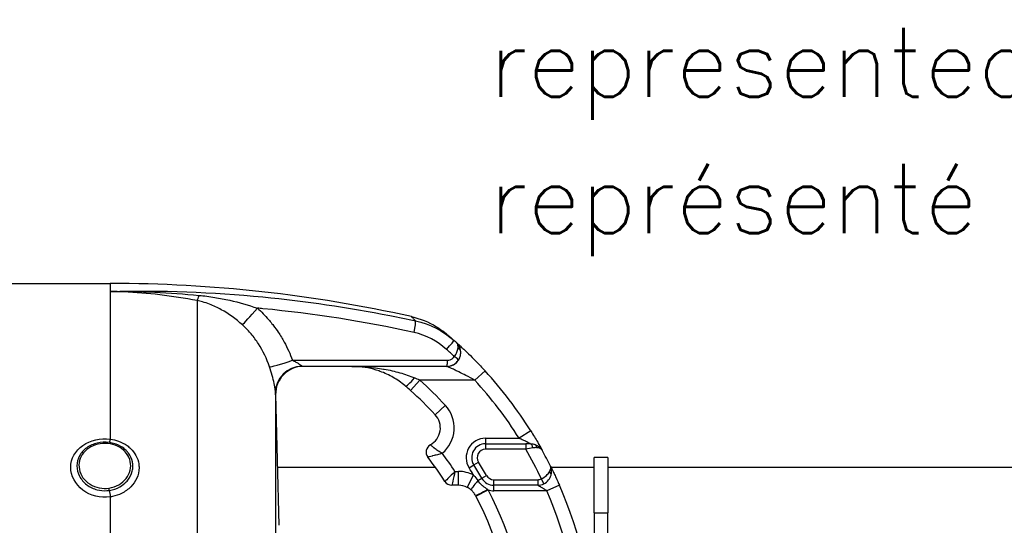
# Model space of a CAD drawing. Header units: millimetres. Extents: x 0 to 5940, y 0 to 4200.
# Tile 49 of 52: x 3047 to 3404, y 2605 to 2788. Entities that reach past the tile are written whole.
import ezdxf

# ---------------------------------------------------------------- set-up
doc = ezdxf.new("R2010")
doc.units = ezdxf.units.MM
doc.header["$LTSCALE"] = 50
doc.layers.add('02-LINIE-035', color=2, linetype='CONTINUOUS')
doc.layers.add('10-TEXT-025', color=1, linetype='CONTINUOUS')
doc.styles.add('ACA_NORM', font='ROMANS.SHX')

msp = doc.modelspace()

# ---------------------------------------------------------------- linework, layer by layer
at = {"layer": '02-LINIE-035'}
for p, q in [((2838.07, 2692.82), (3080.15, 2692.82)), ((3080.15, 2692.82), (3080.15, 2689.95)), ((3080.15, 2689.95), (3080.15, 2636.5)), ((3111.57, 2686.61), (3111.57, 2433.03)), ((3201.9, 2662.82), (3149.95, 2662.82)), ((3201.91, 2662.82), (3201.9, 2662.82)), ((3215.71, 2661.2), (3212.02, 2657.82)), ((3188.77, 2654.08), (3192.09, 2657.82)), ((3212.02, 2657.82), (3192.09, 2657.82)), ((3139.91, 2653.28), (3139.91, 2466.36)), ((3139.96, 2652.57), (3140.04, 2652.56)), ((3141.27, 2605.36), (3140.04, 2652.61)), ((3197.7, 2645.33), (3201.37, 2648.73)), ((3215.88, 2636.82), (3215.88, 2634.82)), ((3215.88, 2636.82), (3228.02, 2636.82)), ((3232.26, 2639.48), (3228.02, 2636.82)), ((3215.88, 2634.82), (3215.88, 2632.82)), ((3215.88, 2634.82), (3230.44, 2634.82)), ((3230.44, 2632.82), (3215.88, 2632.82)), ((3230.44, 2634.82), (3230.44, 2632.82)), ((3232.14, 2634.82), (3230.44, 2634.82)), ((3260.15, 2629.82), (3255.15, 2629.82)), ((3255.15, 2609.82), (3255.15, 2629.82)), ((3260.15, 2629.82), (3260.15, 2609.82)), ((3140.73, 2626.32), (3197.75, 2626.32)), ((3209.97, 2626.08), (3211.66, 2627.15)), ((3211.66, 2627.15), (3213.35, 2628.22)), ((3239.5, 2626.32), (3239.5, 2626.32)), ((3239.61, 2626.32), (3255.15, 2626.32)), ((3260.15, 2626.32), (3730.65, 2626.32)), ((3204.83, 2624.82), (3206.09, 2624.82)), ((3206.09, 2619.82), (3206.09, 2624.82)), ((3209.27, 2619.05), (3211.55, 2623.5)), ((3213.12, 2621.52), (3214.55, 2622.34)), ((3214.55, 2622.34), (3216.29, 2623.33)), ((3218.89, 2619.82), (3218.89, 2621.82)), ((3218.89, 2621.82), (3234.77, 2621.82)), ((3234.77, 2621.82), (3234.77, 2619.82)), ((3236.96, 2620.33), (3236.09, 2622.13)), ((3206.09, 2619.82), (3203.74, 2619.82)), ((3234.77, 2619.82), (3218.89, 2619.82)), ((3218.89, 2617.82), (3218.89, 2619.82)), ((3242.63, 2619.82), (3238.05, 2617.82)), ((3080.15, 2615.6), (3080.15, 2571.89)), ((3212.42, 2615.81), (3216.85, 2618.12)), ((3238.05, 2617.82), (3218.89, 2617.82)), ((3255.15, 2609.82), (3260.15, 2609.82)), ((3255.15, 2609.82), (3255.15, 2341.82)), ((3260.15, 2341.82), (3260.15, 2609.82))]:
    msp.add_line(p, q, dxfattribs=at)
for centre, radius, start, end in [((3080.15, 2192.82), 500, 77.4174, 90), ((3201.91, 2667.82), 5, 270, 0.9252), ((3105.15, 2559.82), 150, 32.0754, 42.5211), ((3105.15, 2559.82), 131, 42.7389, 48.4253), ((3105.15, 2559.82), 145, 32.0754, 42.5211), ((3105.15, 2559.82), 126, 42.7389, 48.4253), ((3192.55, 2640.58), 12, 309.8488, 42.7389), ((3192.55, 2640.58), 7, 298.8325, 42.7389), ((3215.88, 2629.82), 7, 90, 212.2999), ((3197.38, 2631.82), 3, 118.8325, 217.9799), ((3215.88, 2629.82), 5, 90, 212.2999), ((3215.88, 2629.82), 3, 90, 212.2999), ((3105.15, 2559.82), 145, 25.4477, 30.2284), ((3105.16, 2559.82), 150, 28.9988, 28.9991), ((3105.15, 2559.82), 150, 26.5042, 28.9981), ((3105.15, 2559.82), 114, 32.579, 37.9799), ((3105.15, 2559.82), 119, 33.108, 36.9587), ((3105.15, 2559.82), 124, 30.9015, 32.2999), ((3105.15, 2559.82), 126, 29.7478, 32.2999), ((3105.15, 2559.82), 128, 29.7478, 32.2999), ((3206.09, 2612.82), 12, 62.894, 90), ((3218.89, 2624.82), 5, 209.7478, 270), ((3218.89, 2624.82), 3, 209.7478, 270), ((3234.77, 2624.82), 3, 270, 296.0404), ((3203.74, 2622.82), 3, 212.579, 270), ((3206.09, 2612.82), 7, 62.894, 90), ((3234.77, 2624.82), 5, 270, 296.0404), ((3105.15, 2559.82), 150, 1.9102, 23.5782), ((3105.15, 2559.82), 121, 2.3683, 27.5629), ((3105.15, 2559.82), 126, 2.2742, 27.5629), ((3218.89, 2624.82), 7, 253.0813, 270), ((3105.15, 2559.82), 145, 1.9761, 23.5782)]:
    msp.add_arc(centre, radius, start, end, dxfattribs=at)
for centre, major_axis, ratio, start_param, end_param in [((3113.23, 2696.2), (-1.88, -9.82), 0.074371, 0.232232, 0.687786), ((3134.39, 2685.17), (-6.63, -7.48), 0.0082, 0.211435, 1.403277), ((3189.49, 2674.45), (1.06, 4.89), 0.076337, 4.85735, 6.145479), ((3201.25, 2668.41), (3.31, 3.74), 0.004968, 4.865162, 6.283185), ((3105.18, 2559.83), (72.6, -131.25), 0.999897, 1.904208, 1.911943), ((3103.27, 2558.84), (-67.28, 131.55), 0.999934, 5.054648, 5.080664), ((3201.43, 2667.12), (3.93, 4.22), 0.529098, 5.661266, 5.722081), ((3204.88, 2668.21), (1.98, 0.26), 0.601883, 0, 0.942653), ((3204.85, 2668.4), (1.96, 0.39), 0.620947, 0, 0.865115), ((3201.55, 2667), (3.91, 4.24), 0.861739, 5.660318, 5.721192), ((3147.06, 2666.04), (-9.44, -3.3), 0.061815, 0.116703, 1.438231), ((3201.9, 2664.82), (0, -2), 0.105084, 0, 1.673623), ((3204.39, 2666.15), (1.66, -1.12), 0.145795, 0.008816, 1.542827), ((3149.9, 2653.53), (-9.99, -0.46), 0.941438, 4.704327, 6.260479), ((3149.95, 2652.82), (0, 10), 0.999978, 0, 1.596108), ((3190.23, 2659.44), (-3.25, -3.8), 0.105656, 0, 1.44771), ((3184.2, 2656.56), (23.96, -9.36), 0.162972, 1.299884, 1.380622), ((3080.15, 2638.23), (-0.41, -2.97), 0.095262, 0.143818, 0.962868), ((3232.14, 2632.82), (0, 2), 0.438654, 4.95941, 6.283185), ((3233.11, 2632.66), (0.65, 1.89), 0.594665, 5.305484, 6.283185), ((3237.66, 2624.02), (1.93, -0.54), 0.594665, 0, 0.977701), ((3213.87, 2621.95), (-3.24, -3.8), 0.059752, 4.876871, 6.283185), ((3216.71, 2618.4), (-4.43, -2.32), 0.0215, 0, 1.548167), ((3080.15, 2616.86), (-0.45, 2.97), 0.069306, 1.179092, 1.998312), ((3211.13, 2615.13), (-6.15, 11.77), 0.109734, 4.712593, 4.73512)]:
    msp.add_ellipse(centre, major_axis=major_axis, ratio=ratio, start_param=start_param, end_param=end_param, dxfattribs=at)
for points, knots in [([(3080.15, 2689.95), (3098.56, 2690.39), (3117.04, 2689.7), (3135.36, 2687.93), (3150.76, 2686.44), (3166.08, 2684.2), (3181.31, 2681.2), (3184.41, 2680.59), (3187.51, 2679.95), (3190.6, 2679.28)], [0, 0, 0, 0, 0.497038, 0.497038, 0.497038, 0.91486, 0.91486, 0.91486, 1, 1, 1, 1]), ([(3111.57, 2686.61), (3107.08, 2687.47), (3102.57, 2688.17), (3098.04, 2688.7), (3093.71, 2689.21), (3089.37, 2689.57), (3085.02, 2689.78), (3083.4, 2689.86), (3081.78, 2689.92), (3080.15, 2689.95)], [0, 0, 0, 0, 0.4321887, 0.4321887, 0.4321887, 0.8458026, 0.8458026, 0.8458026, 1, 1, 1, 1]), ([(3127.92, 2677.84), (3125.54, 2679.99), (3123.02, 2681.82), (3120.3, 2683.32), (3118.93, 2684.08), (3117.52, 2684.75), (3116.06, 2685.3), (3115.23, 2685.63), (3114.38, 2685.91), (3113.5, 2686.15), (3112.87, 2686.33), (3112.23, 2686.48), (3111.57, 2686.61)], [0, 0, 0, 0, 0.5, 0.5, 0.5, 0.751514, 0.751514, 0.751514, 0.895882, 0.895882, 0.895882, 1, 1, 1, 1]), ([(3112.24, 2688.52), (3114.16, 2688.34), (3116.05, 2688.09), (3117.93, 2687.78), (3119.73, 2687.49), (3121.53, 2687.13), (3123.33, 2686.73), (3126.73, 2685.96), (3130.07, 2685.01), (3133.35, 2683.87)], [0, 0, 0, 0, 0.265918, 0.265918, 0.265918, 0.519268, 0.519268, 0.519268, 1, 1, 1, 1]), ([(3190.02, 2675.07), (3171.92, 2679.06), (3153.68, 2681.91), (3135.33, 2683.68), (3134.67, 2683.75), (3134.01, 2683.81), (3133.35, 2683.87)], [0, 0, 0, 0, 0.965203, 0.965203, 0.965203, 1, 1, 1, 1]), ([(3133.35, 2683.87), (3134.8, 2682.58), (3136.16, 2681.2), (3137.42, 2679.74), (3137.83, 2679.26), (3138.23, 2678.77), (3138.63, 2678.27), (3138.8, 2678.05), (3138.98, 2677.82), (3139.15, 2677.6)], [0, 0, 0, 0, 0.677989, 0.677989, 0.677989, 0.90028, 0.90028, 0.90028, 1, 1, 1, 1]), ([(3190.6, 2679.28), (3190.23, 2679.65), (3189.93, 2679.96), (3189.69, 2680.2), (3189.29, 2680.61), (3189.08, 2680.81), (3189.08, 2680.81), (3189.08, 2680.81), (3189.08, 2680.81), (3189.08, 2680.81), (3189.08, 2680.81), (3189.08, 2680.81), (3189.08, 2680.81)], [0.0000538, 0.0000538, 0.0000538, 0.0000538, 0.1862605, 0.1862605, 0.1862605, 0.4985428, 0.4985428, 0.4985428, 0.5, 0.5, 0.5, 0.50019, 0.50019, 0.50019, 0.50019]), ([(3189.08, 2680.81), (3192.24, 2680.11), (3195.33, 2678.87), (3198.8, 2676.76), (3199.47, 2676.31), (3200.47, 2675.6), (3200.79, 2675.35), (3201.24, 2675), (3201.36, 2674.9), (3201.52, 2674.77), (3201.56, 2674.73), (3201.64, 2674.67), (3201.68, 2674.64), (3201.71, 2674.61), (3201.72, 2674.6), (3201.74, 2674.59), (3201.74, 2674.59), (3201.75, 2674.58), (3201.76, 2674.57), (3201.77, 2674.56), (3201.78, 2674.56), (3201.82, 2674.52), (3201.81, 2674.53), (3201.82, 2674.52), (3201.82, 2674.52), (3201.82, 2674.52)], [0.000028, 0.000028, 0.000028, 0.000028, 0.972334, 0.972334, 1.216481, 1.216481, 1.339466, 1.339466, 1.385578, 1.385578, 1.402872, 1.402872, 1.415874, 1.415874, 1.418882, 1.418882, 1.421902, 1.421902, 1.424931, 1.424931, 1.431036, 1.431036, 1.479634, 1.479634, 1.481284, 1.481284, 1.481284, 1.481284]), ([(3137.71, 2662.69), (3136.73, 2665.6), (3135.42, 2668.35), (3133.76, 2670.94), (3133.35, 2671.58), (3132.92, 2672.21), (3132.47, 2672.82), (3132.02, 2673.42), (3131.55, 2674.02), (3131.07, 2674.59), (3130.99, 2674.68), (3130.92, 2674.77), (3130.84, 2674.86), (3129.93, 2675.91), (3128.96, 2676.91), (3127.92, 2677.84)], [0, 0, 0, 0, 0.504061, 0.504061, 0.504061, 0.628889, 0.628889, 0.628889, 0.753092, 0.753092, 0.753092, 0.772384, 0.772384, 0.772384, 1, 1, 1, 1]), ([(3139.15, 2677.6), (3139.18, 2677.56), (3139.21, 2677.53), (3139.23, 2677.49), (3139.81, 2676.74), (3140.37, 2675.97), (3140.9, 2675.18), (3141.69, 2674.02), (3142.42, 2672.82), (3143.09, 2671.59), (3144.23, 2669.49), (3145.21, 2667.29), (3146.02, 2665.02)], [0, 0, 0, 0, 0.009223, 0.009223, 0.009223, 0.207241, 0.207241, 0.207241, 0.5, 0.5, 0.5, 1, 1, 1, 1]), ([(3201.82, 2674.52), (3201.82, 2674.52), (3201.83, 2674.52), (3201.84, 2674.5), (3201.86, 2674.49), (3201.93, 2674.43), (3201.99, 2674.38), (3202.07, 2674.31)], [0.0306098, 0.0306098, 0.0306098, 0.0306098, 0.0625177, 0.0625177, 0.1652363, 0.1652363, 0.4062328, 0.4062328, 0.4062328, 0.4062328]), ([(3202.07, 2674.31), (3202.19, 2674.21), (3202.37, 2674.06), (3202.61, 2673.85), (3202.61, 2673.85), (3202.61, 2673.85), (3202.61, 2673.85)], [0.6245412, 0.6245412, 0.6245412, 0.6245412, 0.7510795, 0.7510795, 0.7510795, 0.7519292, 0.7519292, 0.7519292, 0.7519292]), ([(3204.6, 2666.36), (3205, 2666.88), (3205.31, 2667.41), (3205.53, 2667.94), (3205.74, 2668.43), (3205.87, 2668.9), (3205.92, 2669.33)], [0, 0, 0, 0, 0.517979, 0.517979, 0.517979, 1, 1, 1, 1]), ([(3206.81, 2668.79), (3206.73, 2669.19), (3206.61, 2669.57), (3206.46, 2669.92), (3206.32, 2670.24), (3206.14, 2670.54), (3205.95, 2670.81), (3205.86, 2670.92), (3205.78, 2671.03), (3205.68, 2671.13), (3205.64, 2671.17), (3205.6, 2671.22), (3205.55, 2671.26), (3205.53, 2671.28), (3205.51, 2671.3), (3205.49, 2671.32), (3205.48, 2671.33), (3205.47, 2671.34), (3205.46, 2671.35), (3205.45, 2671.36), (3205.45, 2671.36), (3205.44, 2671.37), (3205.44, 2671.37), (3205.44, 2671.37), (3205.44, 2671.37), (3205.43, 2671.38), (3205.43, 2671.38), (3205.43, 2671.38)], [0, 0, 0, 0, 0.372379, 0.372379, 0.372379, 0.720983, 0.720983, 0.720983, 0.867591, 0.867591, 0.867591, 0.935969, 0.935969, 0.935969, 0.968822, 0.968822, 0.968822, 0.98477, 0.98477, 0.98477, 0.992543, 0.992543, 0.992543, 0.995838, 0.995838, 0.995838, 1, 1, 1, 1]), ([(3205.94, 2669.58), (3205.96, 2669.89), (3205.94, 2670.18), (3205.9, 2670.43), (3205.82, 2670.84), (3205.66, 2671.17), (3205.43, 2671.38)], [0, 0, 0, 0, 0.3773337, 0.3773337, 0.3773337, 0.9999323, 0.9999323, 0.9999323, 0.9999323]), ([(3205.43, 2671.38), (3205.47, 2671.34), (3205.52, 2671.3), (3205.57, 2671.25), (3205.78, 2671.06), (3206.08, 2670.79), (3206.44, 2670.46), (3206.65, 2670.27), (3206.89, 2670.05), (3207.13, 2669.82), (3207.31, 2669.66), (3207.49, 2669.49), (3207.68, 2669.32), (3208.13, 2668.89), (3208.63, 2668.42), (3209.13, 2667.93), (3209.34, 2667.74), (3209.55, 2667.54), (3209.76, 2667.33), (3210.59, 2666.52), (3211.48, 2665.64), (3212.36, 2664.73), (3213.48, 2663.6), (3214.59, 2662.42), (3215.71, 2661.2)], [0, 0, 0, 0, 0.03379, 0.03379, 0.03379, 0.169557, 0.169557, 0.169557, 0.25, 0.25, 0.25, 0.306466, 0.306466, 0.306466, 0.444259, 0.444259, 0.444259, 0.5, 0.5, 0.5, 0.721826, 0.721826, 0.721826, 1, 1, 1, 1]), ([(3206.05, 2665.04), (3206.42, 2665.58), (3206.67, 2666.18), (3206.8, 2666.79), (3206.92, 2667.36), (3206.94, 2667.93), (3206.86, 2668.48)], [0, 0, 0, 0, 0.517352, 0.517352, 0.517352, 1, 1, 1, 1]), ([(3146.02, 2665.02), (3151.91, 2665.03), (3157.8, 2665.03), (3176.49, 2665.03), (3189.3, 2665.03), (3202.11, 2665.03)], [0, 0, 0, 0, 0.315066, 0.315066, 1, 1, 1, 1]), ([(3146.02, 2665.02), (3146.45, 2664.81), (3146.88, 2664.59), (3147.3, 2664.37), (3147.65, 2664.17), (3148, 2663.98), (3148.32, 2663.77), (3148.32, 2663.77), (3148.33, 2663.76), (3148.34, 2663.76), (3148.6, 2663.59), (3148.85, 2663.42), (3149.06, 2663.27), (3149.07, 2663.27), (3149.07, 2663.27), (3149.07, 2663.26), (3149.25, 2663.14), (3149.41, 2663.02), (3149.55, 2662.94)], [0, 0, 0, 0, 0.315553, 0.315553, 0.315553, 0.583864, 0.583864, 0.583864, 0.589444, 0.589444, 0.589444, 0.809999, 0.809999, 0.809999, 0.814148, 0.814148, 0.814148, 1, 1, 1, 1]), ([(3202.11, 2665.03), (3202.44, 2665.03), (3202.79, 2665.09), (3203.11, 2665.2), (3203.43, 2665.31), (3203.73, 2665.48), (3203.99, 2665.7), (3204.23, 2665.88), (3204.43, 2666.11), (3204.6, 2666.36)], [0, 0, 0, 0, 0.346227, 0.346227, 0.346227, 0.692595, 0.692595, 0.692595, 1, 1, 1, 1]), ([(3139.91, 2653.28), (3139.88, 2653.78), (3139.78, 2654.89), (3139.42, 2656.63), (3139.06, 2658.37), (3138.43, 2660.59), (3137.71, 2662.69)], [0, 0, 0, 0, 0.5, 0.5, 0.5, 1, 1, 1, 1]), ([(3167.5, 2662.82), (3171.33, 2662.82), (3175.18, 2662.51), (3178.98, 2661.85), (3179.06, 2661.84), (3179.15, 2661.83), (3179.23, 2661.81), (3181.12, 2661.47), (3183.02, 2661.05), (3184.9, 2660.51), (3186.7, 2659.99), (3188.48, 2659.38), (3190.23, 2658.63)], [0, 0, 0, 0, 0.5, 0.5, 0.5, 0.510879, 0.510879, 0.510879, 0.760128, 0.760128, 0.760128, 1, 1, 1, 1]), ([(3177.38, 2661.15), (3174.68, 2662.09), (3171.98, 2662.62), (3168.65, 2662.81), (3168.07, 2662.82), (3167.5, 2662.82)], [0, 0, 0, 0, 0.967435, 0.967435, 1.166742, 1.166742, 1.166742, 1.166742]), ([(3177.38, 2661.15), (3174.68, 2662.09), (3171.98, 2662.62), (3168.65, 2662.81), (3168.07, 2662.82), (3167.5, 2662.82)], [0, 0, 0, 0, 0.967435, 0.967435, 1.166742, 1.166742, 1.166742, 1.166742]), ([(3177.77, 2661.01), (3177.7, 2661.04), (3177.62, 2661.06), (3177.55, 2661.09), (3177.52, 2661.1), (3177.49, 2661.11), (3177.46, 2661.12), (3177.43, 2661.13), (3177.41, 2661.14), (3177.38, 2661.15)], [0.4841756, 0.4841756, 0.4841756, 0.4841756, 0.49512044, 0.49512044, 0.49512044, 0.5, 0.5, 0.5, 0.50377446, 0.50377446, 0.50377446, 0.50377446]), ([(3186.72, 2655.86), (3185.38, 2656.98), (3183.96, 2657.96), (3180.97, 2659.69), (3179.37, 2660.43), (3177.77, 2661.01)], [0, 0, 0, 0, 0.529178, 0.529178, 1.103805, 1.103805, 1.103805, 1.103805]), ([(3186.72, 2655.86), (3185.38, 2656.98), (3183.96, 2657.96), (3180.97, 2659.69), (3179.37, 2660.43), (3177.77, 2661.01)], [0, 0, 0, 0, 0.529178, 0.529178, 1.103805, 1.103805, 1.103805, 1.103805]), ([(3212.02, 2657.82), (3210.94, 2658.41), (3209.87, 2658.98), (3208.79, 2659.53), (3207.94, 2659.97), (3207.08, 2660.39), (3206.25, 2660.8), (3206.05, 2660.89), (3205.86, 2660.98), (3205.67, 2661.08), (3205.19, 2661.31), (3204.71, 2661.53), (3204.26, 2661.75), (3204.02, 2661.86), (3203.78, 2661.97), (3203.55, 2662.07), (3203.38, 2662.15), (3203.22, 2662.23), (3203.06, 2662.3), (3202.83, 2662.4), (3202.62, 2662.5), (3202.44, 2662.58), (3202.36, 2662.62), (3202.29, 2662.65), (3202.22, 2662.68), (3202.03, 2662.77), (3201.91, 2662.82), (3201.91, 2662.82)], [0, 0, 0, 0, 0.279238, 0.279238, 0.279238, 0.5, 0.5, 0.5, 0.552002, 0.552002, 0.552002, 0.681286, 0.681286, 0.681286, 0.75, 0.75, 0.75, 0.800923, 0.800923, 0.800923, 0.875, 0.875, 0.875, 0.906681, 0.906681, 0.906681, 1, 1, 1, 1]), ([(3080.15, 2615.6), (3076.62, 2615.07), (3072.91, 2616.02), (3070.21, 2618.07), (3067.5, 2620.11), (3065.84, 2623.24), (3065.84, 2626.32), (3065.84, 2629.4), (3067.48, 2632.34), (3070.2, 2634.24), (3072.92, 2636.14), (3076.62, 2636.97), (3080.15, 2636.5)], [0, 0, 0, 0, 0.25, 0.25, 0.25, 0.5, 0.5, 0.5, 0.75, 0.75, 0.75, 1, 1, 1, 1]), ([(3080.15, 2636.5), (3081.19, 2636.36), (3082.2, 2636.1), (3083.15, 2635.75), (3084.24, 2635.35), (3085.26, 2634.82), (3086.18, 2634.17), (3086.67, 2633.82), (3087.14, 2633.43), (3087.57, 2633.01), (3088.31, 2632.28), (3088.92, 2631.47), (3089.4, 2630.6), (3089.92, 2629.63), (3090.28, 2628.6), (3090.44, 2627.54), (3090.51, 2627.09), (3090.55, 2626.64), (3090.55, 2626.18), (3090.55, 2624.87), (3090.25, 2623.57), (3089.7, 2622.34), (3089.19, 2621.22), (3088.47, 2620.17), (3087.57, 2619.26), (3086.62, 2618.3), (3085.47, 2617.49), (3084.2, 2616.86), (3083.19, 2616.37), (3082.1, 2615.99), (3080.98, 2615.75), (3080.7, 2615.69), (3080.43, 2615.64), (3080.15, 2615.6)], [0, 0, 0, 0, 0.0902582, 0.0902582, 0.0902582, 0.1936914, 0.1936914, 0.1936914, 0.25, 0.25, 0.25, 0.3473076, 0.3473076, 0.3473076, 0.4547331, 0.4547331, 0.4547331, 0.5, 0.5, 0.5, 0.6303366, 0.6303366, 0.6303366, 0.75, 0.75, 0.75, 0.8762367, 0.8762367, 0.8762367, 0.975991, 0.975991, 0.975991, 1, 1, 1, 1]), ([(3232.14, 2634.82), (3232.14, 2634.82), (3232.12, 2634.83), (3232.09, 2634.85), (3232.06, 2634.87), (3232.01, 2634.89), (3231.96, 2634.92), (3231.83, 2634.98), (3231.65, 2635.08), (3231.45, 2635.17), (3231.27, 2635.27), (3231.08, 2635.36), (3230.87, 2635.47), (3230.8, 2635.5), (3230.72, 2635.54), (3230.65, 2635.58), (3230.28, 2635.76), (3229.9, 2635.94), (3229.51, 2636.13), (3229.02, 2636.36), (3228.52, 2636.59), (3228.02, 2636.82)], [0, 0, 0, 0, 0.06181, 0.06181, 0.06181, 0.118241, 0.118241, 0.118241, 0.26387, 0.26387, 0.26387, 0.40093, 0.40093, 0.40093, 0.45041, 0.45041, 0.45041, 0.692235, 0.692235, 0.692235, 1, 1, 1, 1]), ([(3232.26, 2639.48), (3233.16, 2638.04), (3234.02, 2636.61), (3234.75, 2635.35), (3234.91, 2635.08), (3235.06, 2634.81), (3235.21, 2634.57), (3235.69, 2633.72), (3236.08, 2633.03), (3236.3, 2632.63), (3236.32, 2632.6), (3236.33, 2632.57), (3236.35, 2632.54)], [0, 0, 0, 0, 0.5, 0.5, 0.5, 0.607782, 0.607782, 0.607782, 0.97431, 0.97431, 0.97431, 1, 1, 1, 1]), ([(3079.79, 2635.28), (3078.34, 2635.48), (3076.83, 2635.4), (3075.44, 2635.08), (3074.04, 2634.75), (3072.72, 2634.18), (3071.61, 2633.38), (3071.6, 2633.38), (3071.6, 2633.37), (3071.59, 2633.37), (3070.48, 2632.57), (3069.59, 2631.57), (3068.98, 2630.44), (3068.37, 2629.32), (3068.05, 2628.07), (3068.05, 2626.81), (3068.05, 2625.54), (3068.37, 2624.28), (3068.98, 2623.1), (3069.59, 2621.93), (3070.49, 2620.87), (3071.59, 2620.02), (3071.6, 2620.02), (3071.61, 2620.01), (3071.61, 2620.01), (3072.72, 2619.17), (3074.03, 2618.53), (3075.43, 2618.18), (3076.53, 2617.9), (3077.69, 2617.79), (3078.84, 2617.86), (3079.16, 2617.88), (3079.48, 2617.91), (3079.79, 2617.96)], [0, 0, 0, 0, 0.1248524, 0.1248524, 0.1248524, 0.25, 0.25, 0.25, 0.250524, 0.250524, 0.250524, 0.3753899, 0.3753899, 0.3753899, 0.499891, 0.499891, 0.499891, 0.6243466, 0.6243466, 0.6243466, 0.7492512, 0.7492512, 0.7492512, 0.75, 0.75, 0.75, 0.8748745, 0.8748745, 0.8748745, 0.972849, 0.972849, 0.972849, 1, 1, 1, 1]), ([(3080.17, 2634.78), (3077.74, 2635.22), (3075.15, 2634.82), (3073.1, 2633.71), (3071.04, 2632.6), (3069.53, 2630.77), (3069.01, 2628.71), (3068.49, 2626.66), (3068.93, 2624.39), (3070.26, 2622.54), (3071.59, 2620.69), (3073.73, 2619.33), (3076.14, 2618.85), (3077.3, 2618.62), (3078.5, 2618.6), (3079.67, 2618.77)], [0, 0, 0, 0, 0.125, 0.125, 0.125, 0.25, 0.25, 0.25, 0.375, 0.375, 0.375, 0.5, 0.5, 0.5, 0.5602271, 0.5602271, 0.5602271, 0.5602271]), ([(3079.67, 2618.77), (3080.92, 2618.96), (3082.14, 2619.37), (3083.22, 2620), (3085.3, 2621.2), (3086.78, 2623.14), (3087.3, 2625.23), (3087.82, 2627.32), (3087.36, 2629.56), (3086.05, 2631.31), (3084.73, 2633.06), (3082.59, 2634.33), (3080.17, 2634.78)], [0.5602271, 0.5602271, 0.5602271, 0.5602271, 0.625, 0.625, 0.625, 0.75, 0.75, 0.75, 0.875, 0.875, 0.875, 1, 1, 1, 1]), ([(3079.79, 2617.96), (3081.14, 2618.16), (3082.44, 2618.6), (3083.59, 2619.25), (3084.46, 2619.74), (3085.23, 2620.34), (3085.89, 2621.03), (3086.09, 2621.23), (3086.28, 2621.45), (3086.46, 2621.67), (3087.23, 2622.63), (3087.78, 2623.72), (3088.07, 2624.86), (3088.23, 2625.49), (3088.32, 2626.13), (3088.31, 2626.78), (3088.31, 2627.29), (3088.26, 2627.8), (3088.16, 2628.3), (3087.93, 2629.43), (3087.43, 2630.51), (3086.71, 2631.46), (3086.46, 2631.79), (3086.19, 2632.1), (3085.89, 2632.4), (3085.32, 2632.96), (3084.67, 2633.45), (3083.96, 2633.87), (3082.87, 2634.5), (3081.65, 2634.95), (3080.34, 2635.19), (3080.16, 2635.22), (3079.98, 2635.25), (3079.79, 2635.28)], [0, 0, 0, 0, 0.142587, 0.142587, 0.142587, 0.25, 0.25, 0.25, 0.282557, 0.282557, 0.282557, 0.422443, 0.422443, 0.422443, 0.5, 0.5, 0.5, 0.562018, 0.562018, 0.562018, 0.701955, 0.701955, 0.701955, 0.75, 0.75, 0.75, 0.841232, 0.841232, 0.841232, 0.98061, 0.98061, 0.98061, 1, 1, 1, 1]), ([(3200.24, 2631.37), (3199.71, 2631.67), (3199.18, 2631.99), (3198.68, 2632.31), (3198.19, 2632.64), (3197.74, 2632.96), (3197.35, 2633.26), (3197.28, 2633.31), (3197.22, 2633.36), (3197.15, 2633.41), (3196.82, 2633.67), (3196.55, 2633.9), (3196.34, 2634.08), (3196.21, 2634.19), (3196.11, 2634.28), (3196.04, 2634.35), (3195.97, 2634.42), (3195.93, 2634.45), (3195.93, 2634.45)], [0, 0, 0, 0, 0.228949, 0.228949, 0.228949, 0.460335, 0.460335, 0.460335, 0.5, 0.5, 0.5, 0.713444, 0.713444, 0.713444, 0.852914, 0.852914, 0.852914, 1, 1, 1, 1]), ([(3200.24, 2631.37), (3199.65, 2631.2), (3199.05, 2631.03), (3198.48, 2630.87), (3197.9, 2630.71), (3197.36, 2630.57), (3196.87, 2630.44), (3196.79, 2630.42), (3196.71, 2630.4), (3196.64, 2630.38), (3196.21, 2630.27), (3195.85, 2630.18), (3195.58, 2630.11), (3195.4, 2630.07), (3195.26, 2630.04), (3195.16, 2630.01), (3195.06, 2629.99), (3195.01, 2629.98), (3195.01, 2629.98)], [0, 0, 0, 0, 0.228755, 0.228755, 0.228755, 0.461737, 0.461737, 0.461737, 0.5, 0.5, 0.5, 0.715339, 0.715339, 0.715339, 0.854185, 0.854185, 0.854185, 1, 1, 1, 1]), ([(3239.59, 2623.48), (3239.88, 2624.54), (3239.84, 2625.57), (3239.55, 2626.39), (3239.5, 2626.52), (3239.45, 2626.64), (3239.39, 2626.76)], [0, 0, 0, 0, 0.865199, 0.865199, 0.865199, 1, 1, 1, 1]), ([(3239.39, 2626.76), (3239.43, 2626.68), (3239.48, 2626.58), (3239.54, 2626.46), (3239.74, 2626.07), (3240.01, 2625.5), (3240.34, 2624.82), (3240.46, 2624.57), (3240.59, 2624.31), (3240.72, 2624.03), (3240.94, 2623.55), (3241.18, 2623.04), (3241.43, 2622.5), (3241.83, 2621.64), (3242.23, 2620.74), (3242.63, 2619.82)], [0, 0, 0, 0, 0.089157, 0.089157, 0.089157, 0.389381, 0.389381, 0.389381, 0.5, 0.5, 0.5, 0.693605, 0.693605, 0.693605, 1, 1, 1, 1]), ([(3204.83, 2624.82), (3203.91, 2623.88), (3202.97, 2622.95), (3201.62, 2621.61), (3201.22, 2621.21), (3201.22, 2621.21)], [0, 0, 0, 0, 0.5, 0.5, 1, 1, 1, 1]), ([(3204.83, 2624.82), (3204.55, 2623.53), (3204.27, 2622.24), (3203.87, 2620.38), (3203.74, 2619.82), (3203.74, 2619.82)], [0, 0, 0, 0, 0.5, 0.5, 1, 1, 1, 1]), ([(3236.09, 2622.13), (3236.77, 2622.46), (3237.4, 2622.88), (3237.9, 2623.34), (3238.37, 2623.76), (3238.74, 2624.22), (3239, 2624.67)], [0, 0, 0, 0, 0.518172, 0.518172, 0.518172, 1, 1, 1, 1]), ([(3236.96, 2620.33), (3237.65, 2620.66), (3238.24, 2621.15), (3238.69, 2621.72), (3239.11, 2622.25), (3239.41, 2622.86), (3239.59, 2623.48)], [0, 0, 0, 0, 0.517886, 0.517886, 0.517886, 1, 1, 1, 1]), ([(3212.28, 2616.08), (3212.07, 2616.47), (3211.83, 2616.85), (3211.28, 2617.54), (3210.97, 2617.86), (3210.63, 2618.15)], [0, 0, 0, 0, 0.5, 0.5, 1, 1, 1, 1]), ([(3216.66, 2618.25), (3216.1, 2618.63), (3215.52, 2619.02), (3215.02, 2619.44), (3214.97, 2619.48), (3214.92, 2619.52), (3214.88, 2619.56), (3214.82, 2619.61), (3214.77, 2619.65), (3214.71, 2619.71), (3214.11, 2620.24), (3213.58, 2620.85), (3213.12, 2621.52)], [0, 0, 0, 0, 0.415268, 0.415268, 0.415268, 0.453249, 0.453249, 0.453249, 0.5, 0.5, 0.5, 1, 1, 1, 1]), ([(3238.05, 2617.82), (3237.68, 2618.07), (3237.3, 2618.31), (3236.93, 2618.54), (3236.91, 2618.55), (3236.9, 2618.55), (3236.89, 2618.56), (3236.55, 2618.77), (3236.21, 2618.98), (3235.89, 2619.17), (3235.87, 2619.18), (3235.85, 2619.19), (3235.83, 2619.2), (3235.58, 2619.35), (3235.33, 2619.5), (3235.14, 2619.61), (3235.11, 2619.63), (3235.08, 2619.64), (3235.06, 2619.66), (3235, 2619.69), (3234.95, 2619.72), (3234.9, 2619.75), (3234.85, 2619.77), (3234.82, 2619.8), (3234.79, 2619.81), (3234.78, 2619.82), (3234.77, 2619.82), (3234.77, 2619.82)], [0, 0, 0, 0, 0.286378, 0.286378, 0.286378, 0.29564, 0.29564, 0.29564, 0.558868, 0.558868, 0.558868, 0.575182, 0.575182, 0.575182, 0.785601, 0.785601, 0.785601, 0.812499, 0.812499, 0.812499, 0.878989, 0.878989, 0.878989, 0.949513, 0.949513, 0.949513, 1, 1, 1, 1])]:
    msp.add_open_spline(points, degree=3, knots=knots, dxfattribs=at)
for points in [[(3080.15, 2689.95), (3090.86, 2690.03), (3101.58, 2689.55), (3112.24, 2688.52)], [(3190.6, 2679.28), (3195.79, 2678.16), (3200.57, 2675.68), (3204.56, 2672.15)], [(3201.77, 2668.96), (3198.42, 2671.96), (3194.4, 2674.11), (3190.02, 2675.07)], [(3202.6, 2673.86), (3202.81, 2673.68), (3203.07, 2673.45), (3203.38, 2673.19)], [(3202.61, 2673.85), (3202.81, 2673.68), (3203.06, 2673.46), (3203.35, 2673.22)], [(3203.35, 2673.22), (3203.7, 2672.91), (3204.11, 2672.55), (3204.56, 2672.15)], [(3201.9, 2662.82), (3203.55, 2662.82), (3205.14, 2663.67), (3206.05, 2665.04)], [(3149.55, 2662.94), (3149.69, 2662.86), (3149.82, 2662.82), (3149.95, 2662.82)], [(3186.98, 2655.63), (3186.9, 2655.71), (3186.81, 2655.78), (3186.72, 2655.86)], [(3188.77, 2654.08), (3188.18, 2654.61), (3187.58, 2655.12), (3186.98, 2655.63)], [(3139.96, 2652.57), (3139.95, 2652.57), (3139.93, 2652.81), (3139.91, 2653.28)], [(3232.99, 2633.31), (3232.2, 2633.16), (3231.33, 2632.99), (3230.44, 2632.82)], [(3232.14, 2634.82), (3232.71, 2634.82), (3233.25, 2634.73), (3233.76, 2634.55)], [(3234.41, 2633.4), (3233.97, 2633.43), (3233.5, 2633.41), (3232.99, 2633.31)], [(3233.76, 2634.55), (3234.96, 2634.14), (3235.88, 2633.39), (3236.35, 2632.54)], [(3236.35, 2632.54), (3236.09, 2633.01), (3235.39, 2633.31), (3234.41, 2633.4)], [(3239, 2624.67), (3239.49, 2625.53), (3239.63, 2626.28), (3239.39, 2626.76)], [(3211.55, 2623.5), (3212.11, 2622.87), (3212.63, 2622.21), (3213.12, 2621.52)], [(3210.63, 2618.15), (3210.22, 2618.5), (3209.76, 2618.81), (3209.27, 2619.05)], [(3216.66, 2618.25), (3216.72, 2618.21), (3216.79, 2618.17), (3216.85, 2618.12)]]:
    msp.add_open_spline(points, degree=3, dxfattribs=at)
msp.add_rational_spline([(3079.79, 2617.96), (3079.74, 2618.38), (3079.67, 2618.77)], [0.953693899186, 0.890501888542, 1.00004898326], degree=2, dxfattribs=at)

# ---------------------------------------------------------------- texts
at = {"layer": '10-TEXT-025', "style": 'ACA_NORM'}
for s, p in [('represented KSB-Engine 224XEG (KA16)', (3217.11, 2760.34)), ('représenté KSB-Moteur', (3217.11, 2711.07))]:
    msp.add_text(s, height=25, dxfattribs=at).set_placement(p)

doc.saveas('drawing.dxf')
